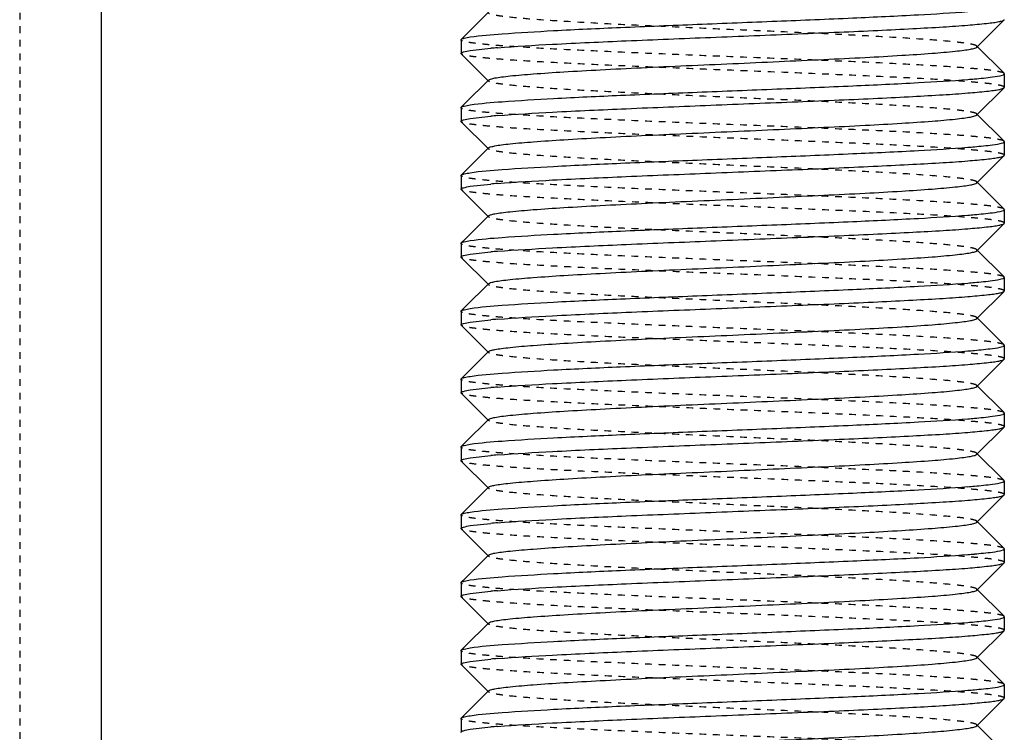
# Model space of a CAD drawing. Header units: millimetres. Extents: x -24622 to 2009, y -1603 to 2074.
# Tile 21 of 256: x -2089 to -2074, y 1090 to 1100. Entities that reach past the tile are written whole.
import ezdxf

# ---------------------------------------------------------------- set-up
doc = ezdxf.new("R2010")
doc.units = ezdxf.units.MM
doc.linetypes.add('HIDDEN', pattern=[0.2, 0.1, -0.1])
doc.layers.add('02___PRT_ALL_AXES', color=7, linetype='Continuous')
doc.layers.add('DEFAULT_2', color=8, linetype='HIDDEN')

msp = doc.modelspace()

# ---------------------------------------------------------------- linework, layer by layer
at = {"color": 7, "linetype": 'Continuous'}
for p, q in [((-2087.322, 1119.142), (-2087.322, 1062.209)), ((-2081.619, 1100.216), (-2081.961, 1099.874)), ((-2074.426, 1099.702), (-2074.025, 1100.103)), ((-2074.025, 1100.103), (-2074.022, 1100.109)), ((-2082.022, 1099.809), (-2082.019, 1099.816)), ((-2082.022, 1099.809), (-2082.022, 1099.609)), ((-2081.886, 1099.651), (-2081.582, 1099.685)), ((-2074.025, 1099.316), (-2074.426, 1099.716)), ((-2082.019, 1099.603), (-2081.619, 1099.202)), ((-2074.022, 1099.309), (-2074.022, 1099.109)), ((-2081.619, 1099.216), (-2081.961, 1098.874)), ((-2074.426, 1098.702), (-2074.025, 1099.103)), ((-2074.025, 1099.103), (-2074.022, 1099.109)), ((-2082.022, 1098.809), (-2082.019, 1098.816)), ((-2082.022, 1098.809), (-2082.022, 1098.609)), ((-2081.886, 1098.651), (-2081.582, 1098.685)), ((-2074.025, 1098.316), (-2074.426, 1098.716)), ((-2082.019, 1098.603), (-2081.619, 1098.202)), ((-2074.022, 1098.309), (-2074.022, 1098.109)), ((-2081.619, 1098.216), (-2081.961, 1097.874)), ((-2074.426, 1097.702), (-2074.025, 1098.103)), ((-2074.025, 1098.103), (-2074.022, 1098.109)), ((-2082.022, 1097.809), (-2082.019, 1097.816)), ((-2082.022, 1097.809), (-2082.022, 1097.609)), ((-2081.886, 1097.651), (-2081.582, 1097.685)), ((-2074.025, 1097.316), (-2074.426, 1097.716)), ((-2082.019, 1097.603), (-2081.619, 1097.202)), ((-2081.619, 1097.216), (-2081.961, 1096.874)), ((-2074.022, 1097.309), (-2074.022, 1097.109)), ((-2074.426, 1096.702), (-2074.025, 1097.103)), ((-2074.025, 1097.103), (-2074.022, 1097.109)), ((-2082.022, 1096.809), (-2082.019, 1096.816)), ((-2082.022, 1096.809), (-2082.022, 1096.609)), ((-2081.886, 1096.651), (-2081.582, 1096.685)), ((-2074.025, 1096.316), (-2074.426, 1096.716)), ((-2082.019, 1096.603), (-2081.619, 1096.202)), ((-2081.619, 1096.216), (-2081.961, 1095.874)), ((-2074.022, 1096.309), (-2074.022, 1096.109)), ((-2074.426, 1095.702), (-2074.025, 1096.103)), ((-2074.025, 1096.103), (-2074.022, 1096.109)), ((-2082.022, 1095.809), (-2082.019, 1095.816)), ((-2082.022, 1095.809), (-2082.022, 1095.609)), ((-2081.886, 1095.651), (-2081.582, 1095.685)), ((-2074.025, 1095.316), (-2074.426, 1095.716)), ((-2082.019, 1095.603), (-2081.619, 1095.202)), ((-2081.619, 1095.216), (-2081.961, 1094.874)), ((-2074.022, 1095.309), (-2074.022, 1095.109)), ((-2074.426, 1094.702), (-2074.025, 1095.103)), ((-2074.025, 1095.103), (-2074.022, 1095.109)), ((-2082.022, 1094.809), (-2082.019, 1094.816)), ((-2082.022, 1094.809), (-2082.022, 1094.609)), ((-2081.886, 1094.651), (-2081.582, 1094.685)), ((-2074.025, 1094.316), (-2074.426, 1094.716)), ((-2082.019, 1094.603), (-2081.619, 1094.202)), ((-2081.619, 1094.216), (-2081.961, 1093.874)), ((-2074.022, 1094.309), (-2074.022, 1094.109)), ((-2074.426, 1093.702), (-2074.025, 1094.103)), ((-2074.025, 1094.103), (-2074.022, 1094.109)), ((-2082.022, 1093.809), (-2082.019, 1093.816)), ((-2082.022, 1093.809), (-2082.022, 1093.609)), ((-2082.019, 1093.603), (-2081.619, 1093.202)), ((-2081.886, 1093.651), (-2081.582, 1093.685)), ((-2074.025, 1093.316), (-2074.426, 1093.716)), ((-2074.022, 1093.309), (-2074.022, 1093.109)), ((-2081.619, 1093.216), (-2081.961, 1092.874)), ((-2074.426, 1092.702), (-2074.025, 1093.103)), ((-2074.025, 1093.103), (-2074.022, 1093.109)), ((-2082.022, 1092.809), (-2082.019, 1092.816)), ((-2082.022, 1092.809), (-2082.022, 1092.609)), ((-2082.019, 1092.603), (-2081.619, 1092.202)), ((-2081.886, 1092.651), (-2081.582, 1092.685)), ((-2074.025, 1092.316), (-2074.426, 1092.716)), ((-2074.022, 1092.309), (-2074.022, 1092.109)), ((-2081.619, 1092.216), (-2081.961, 1091.874)), ((-2074.426, 1091.702), (-2074.025, 1092.103)), ((-2074.025, 1092.103), (-2074.022, 1092.109)), ((-2082.022, 1091.809), (-2082.019, 1091.816)), ((-2082.022, 1091.809), (-2082.022, 1091.609)), ((-2074.025, 1091.316), (-2074.426, 1091.716)), ((-2082.019, 1091.603), (-2081.619, 1091.202)), ((-2081.886, 1091.651), (-2081.582, 1091.685)), ((-2074.022, 1091.309), (-2074.022, 1091.109)), ((-2081.619, 1091.216), (-2081.961, 1090.874)), ((-2074.426, 1090.702), (-2074.025, 1091.103)), ((-2074.025, 1091.103), (-2074.022, 1091.109)), ((-2082.022, 1090.809), (-2082.019, 1090.816)), ((-2082.022, 1090.809), (-2082.022, 1090.609)), ((-2074.025, 1090.316), (-2074.426, 1090.716)), ((-2082.019, 1090.603), (-2081.619, 1090.202)), ((-2081.886, 1090.651), (-2081.582, 1090.685)), ((-2074.022, 1090.309), (-2074.022, 1090.109)), ((-2081.619, 1090.216), (-2081.961, 1089.874)), ((-2074.426, 1089.702), (-2074.025, 1090.103)), ((-2074.025, 1090.103), (-2074.022, 1090.109)), ((-2082.022, 1089.809), (-2082.019, 1089.816)), ((-2082.022, 1089.809), (-2082.022, 1089.609)), ((-2081.886, 1089.651), (-2081.582, 1089.685)), ((-2074.025, 1089.316), (-2074.426, 1089.716))]:
    msp.add_line(p, q, dxfattribs=at)
for centre, start, end in [((-2080.491, 1087.152), 94.5382, 94.9763), ((-2075.553, 1111.766), 274.5382, 274.9763), ((-2080.491, 1086.152), 94.5382, 94.9763), ((-2075.553, 1110.766), 274.5382, 274.9763), ((-2080.491, 1085.152), 94.5382, 94.9763), ((-2075.553, 1109.766), 274.5382, 274.9763), ((-2080.491, 1084.152), 94.5382, 94.9763), ((-2075.553, 1108.766), 274.5382, 274.9763), ((-2080.491, 1083.152), 94.5382, 94.9763), ((-2075.553, 1107.766), 274.5382, 274.9763), ((-2080.491, 1082.152), 94.5382, 94.9763), ((-2075.553, 1106.766), 274.5382, 274.9763), ((-2080.491, 1081.152), 94.5382, 94.9763), ((-2075.553, 1105.766), 274.5382, 274.9763), ((-2080.491, 1080.152), 94.5382, 94.9763), ((-2075.553, 1104.766), 274.5382, 274.9763), ((-2080.491, 1079.152), 94.5382, 94.9763), ((-2075.553, 1103.766), 274.5382, 274.9763), ((-2080.491, 1078.152), 94.5382, 94.9763), ((-2075.553, 1102.766), 274.5382, 274.9763), ((-2080.491, 1077.152), 94.5382, 94.9763)]:
    msp.add_arc(centre, 12.58, start, end, dxfattribs=at)
for points, start_tangent, end_tangent in [([(-2081.886, 1099.851), (-2081.419, 1099.898), (-2080.659, 1099.945), (-2079.673, 1099.992), (-2078.544, 1100.038), (-2077.371, 1100.085), (-2076.253, 1100.132), (-2075.288, 1100.179), (-2074.558, 1100.226)], (0.988371, 0.152064), (0.99685, 0.079313)), ([(-2081.486, 1099.693), (-2080.674, 1099.744), (-2079.59, 1099.795), (-2078.343, 1099.846), (-2077.064, 1099.898), (-2076.453, 1099.923), (-2075.883, 1099.949), (-2075.369, 1099.975), (-2074.923, 1100), (-2074.557, 1100.026), (-2074.282, 1100.052), (-2074.18, 1100.064), (-2074.103, 1100.077), (-2074.051, 1100.09), (-2074.025, 1100.103)], (0.99685, 0.079313), (0.709307, 0.7049)), ([(-2082.019, 1099.816), (-2081.977, 1099.833), (-2081.886, 1099.851)], (0.709306, 0.704901), (0.988371, 0.152064)), ([(-2081.619, 1099.216), (-2081.587, 1099.232), (-2081.523, 1099.247), (-2081.427, 1099.262), (-2081.301, 1099.277), (-2080.959, 1099.307), (-2080.511, 1099.338), (-2079.972, 1099.368), (-2079.363, 1099.399), (-2078.705, 1099.429), (-2078.022, 1099.459), (-2077.339, 1099.49), (-2076.681, 1099.52), (-2076.072, 1099.55), (-2075.533, 1099.581), (-2075.085, 1099.611), (-2074.744, 1099.642), (-2074.617, 1099.657), (-2074.521, 1099.672), (-2074.457, 1099.687), (-2074.426, 1099.702)], (0.70836, 0.705852), (0.705527, 0.708683)), ([(-2082.022, 1099.609), (-2082.014, 1099.62), (-2081.988, 1099.63), (-2081.886, 1099.651)], (0, 1), (0.988371, 0.152064)), ([(-2074.462, 1099.234), (-2074.195, 1099.262), (-2074.049, 1099.291)], (0.996214, 0.086932), (0.946025, 0.324093)), ([(-2074.045, 1099.292), (-2074.035, 1099.296), (-2074.022, 1099.309)], (0.937552, 0.347846), (0, 1)), ([(-2081.886, 1098.851), (-2081.419, 1098.898), (-2080.659, 1098.945), (-2079.673, 1098.992), (-2078.544, 1099.038), (-2077.371, 1099.085), (-2076.253, 1099.132), (-2075.288, 1099.179), (-2074.558, 1099.226)], (0.988371, 0.152064), (0.99685, 0.079313)), ([(-2081.486, 1098.693), (-2080.674, 1098.744), (-2079.59, 1098.795), (-2078.343, 1098.846), (-2077.064, 1098.898), (-2076.453, 1098.923), (-2075.883, 1098.949), (-2075.369, 1098.975), (-2074.923, 1099), (-2074.557, 1099.026), (-2074.282, 1099.052), (-2074.18, 1099.064), (-2074.103, 1099.077), (-2074.051, 1099.09), (-2074.025, 1099.103)], (0.99685, 0.079313), (0.709307, 0.7049)), ([(-2082.019, 1098.816), (-2081.977, 1098.833), (-2081.886, 1098.851)], (0.709306, 0.704901), (0.988371, 0.152064)), ([(-2081.619, 1098.216), (-2081.587, 1098.231), (-2081.523, 1098.247), (-2081.427, 1098.262), (-2081.3, 1098.277), (-2080.959, 1098.307), (-2080.511, 1098.338), (-2079.972, 1098.368), (-2079.363, 1098.399), (-2078.705, 1098.429), (-2078.022, 1098.459), (-2077.339, 1098.49), (-2076.681, 1098.52), (-2076.072, 1098.55), (-2075.533, 1098.581), (-2075.085, 1098.611), (-2074.744, 1098.642), (-2074.617, 1098.657), (-2074.521, 1098.672), (-2074.457, 1098.687), (-2074.426, 1098.702)], (0.710043, 0.704159), (0.705527, 0.708683)), ([(-2082.022, 1098.609), (-2082.014, 1098.62), (-2081.988, 1098.63), (-2081.886, 1098.651)], (0, 1), (0.988371, 0.152064)), ([(-2074.462, 1098.234), (-2074.195, 1098.262), (-2074.049, 1098.291)], (0.996214, 0.086932), (0.946025, 0.324093)), ([(-2074.045, 1098.292), (-2074.035, 1098.296), (-2074.022, 1098.309)], (0.937552, 0.347846), (0, 1)), ([(-2081.886, 1097.851), (-2081.419, 1097.898), (-2080.659, 1097.945), (-2079.673, 1097.992), (-2078.544, 1098.038), (-2077.371, 1098.085), (-2076.253, 1098.132), (-2075.288, 1098.179), (-2074.558, 1098.226)], (0.988371, 0.152064), (0.99685, 0.079313)), ([(-2081.486, 1097.693), (-2080.674, 1097.744), (-2079.59, 1097.795), (-2078.343, 1097.846), (-2077.064, 1097.898), (-2076.453, 1097.923), (-2075.883, 1097.949), (-2075.369, 1097.975), (-2074.923, 1098), (-2074.557, 1098.026), (-2074.282, 1098.052), (-2074.18, 1098.064), (-2074.103, 1098.077), (-2074.051, 1098.09), (-2074.025, 1098.103)], (0.99685, 0.079313), (0.709307, 0.7049)), ([(-2082.019, 1097.816), (-2081.977, 1097.833), (-2081.886, 1097.851)], (0.709306, 0.704901), (0.988371, 0.152064)), ([(-2082.022, 1097.609), (-2082.014, 1097.62), (-2081.988, 1097.63), (-2081.886, 1097.651)], (0, 1), (0.988371, 0.152064)), ([(-2081.619, 1097.216), (-2081.587, 1097.232), (-2081.523, 1097.247), (-2081.427, 1097.262), (-2081.301, 1097.277), (-2080.959, 1097.307), (-2080.511, 1097.338), (-2079.972, 1097.368), (-2079.363, 1097.399), (-2078.705, 1097.429), (-2078.022, 1097.459), (-2077.339, 1097.49), (-2076.681, 1097.52), (-2076.072, 1097.55), (-2075.533, 1097.581), (-2075.085, 1097.611), (-2074.744, 1097.642), (-2074.617, 1097.657), (-2074.521, 1097.672), (-2074.457, 1097.687), (-2074.426, 1097.702)], (0.70836, 0.705852), (0.705527, 0.708683)), ([(-2081.886, 1096.851), (-2081.419, 1096.898), (-2080.659, 1096.945), (-2079.673, 1096.992), (-2078.544, 1097.038), (-2077.371, 1097.085), (-2076.253, 1097.132), (-2075.288, 1097.179), (-2074.558, 1097.226)], (0.988371, 0.152064), (0.99685, 0.079313)), ([(-2074.462, 1097.234), (-2074.195, 1097.262), (-2074.049, 1097.291)], (0.996214, 0.086932), (0.946025, 0.324093)), ([(-2074.045, 1097.292), (-2074.035, 1097.296), (-2074.022, 1097.309)], (0.937552, 0.347846), (0, 1)), ([(-2081.486, 1096.693), (-2080.674, 1096.744), (-2079.59, 1096.795), (-2078.343, 1096.846), (-2077.064, 1096.898), (-2076.453, 1096.923), (-2075.883, 1096.949), (-2075.369, 1096.975), (-2074.923, 1097), (-2074.557, 1097.026), (-2074.282, 1097.052), (-2074.18, 1097.064), (-2074.103, 1097.077), (-2074.051, 1097.09), (-2074.025, 1097.103)], (0.99685, 0.079313), (0.709307, 0.7049)), ([(-2082.019, 1096.816), (-2081.977, 1096.833), (-2081.886, 1096.851)], (0.709306, 0.704901), (0.988371, 0.152064)), ([(-2082.022, 1096.609), (-2082.014, 1096.62), (-2081.988, 1096.63), (-2081.886, 1096.651)], (0, 1), (0.988371, 0.152064)), ([(-2081.619, 1096.216), (-2081.587, 1096.232), (-2081.523, 1096.247), (-2081.427, 1096.262), (-2081.301, 1096.277), (-2080.959, 1096.307), (-2080.511, 1096.338), (-2079.972, 1096.368), (-2079.363, 1096.399), (-2078.705, 1096.429), (-2078.022, 1096.459), (-2077.339, 1096.49), (-2076.681, 1096.52), (-2076.072, 1096.55), (-2075.533, 1096.581), (-2075.085, 1096.611), (-2074.744, 1096.642), (-2074.617, 1096.657), (-2074.521, 1096.672), (-2074.457, 1096.687), (-2074.426, 1096.702)], (0.70836, 0.705852), (0.705527, 0.708683)), ([(-2081.886, 1095.851), (-2081.419, 1095.898), (-2080.659, 1095.945), (-2079.673, 1095.992), (-2078.544, 1096.038), (-2077.371, 1096.085), (-2076.253, 1096.132), (-2075.288, 1096.179), (-2074.558, 1096.226)], (0.988371, 0.152064), (0.99685, 0.079313)), ([(-2074.462, 1096.234), (-2074.195, 1096.262), (-2074.049, 1096.291)], (0.996214, 0.086932), (0.946025, 0.324093)), ([(-2074.045, 1096.292), (-2074.035, 1096.296), (-2074.022, 1096.309)], (0.937552, 0.347846), (0, 1)), ([(-2081.486, 1095.693), (-2080.674, 1095.744), (-2079.59, 1095.795), (-2078.343, 1095.846), (-2077.064, 1095.898), (-2076.453, 1095.923), (-2075.883, 1095.949), (-2075.369, 1095.975), (-2074.923, 1096), (-2074.557, 1096.026), (-2074.282, 1096.052), (-2074.18, 1096.064), (-2074.103, 1096.077), (-2074.051, 1096.09), (-2074.025, 1096.103)], (0.99685, 0.079313), (0.709307, 0.7049)), ([(-2082.019, 1095.816), (-2081.977, 1095.833), (-2081.886, 1095.851)], (0.709306, 0.704901), (0.988371, 0.152064)), ([(-2082.022, 1095.609), (-2082.014, 1095.62), (-2081.988, 1095.63), (-2081.886, 1095.651)], (0, 1), (0.988371, 0.152064)), ([(-2081.619, 1095.216), (-2081.587, 1095.232), (-2081.523, 1095.247), (-2081.427, 1095.262), (-2081.301, 1095.277), (-2080.959, 1095.307), (-2080.511, 1095.338), (-2079.972, 1095.368), (-2079.363, 1095.399), (-2078.705, 1095.429), (-2078.022, 1095.459), (-2077.339, 1095.49), (-2076.681, 1095.52), (-2076.072, 1095.55), (-2075.533, 1095.581), (-2075.085, 1095.611), (-2074.744, 1095.642), (-2074.617, 1095.657), (-2074.521, 1095.672), (-2074.457, 1095.687), (-2074.426, 1095.702)], (0.70836, 0.705852), (0.705527, 0.708683)), ([(-2081.886, 1094.851), (-2081.419, 1094.898), (-2080.659, 1094.945), (-2079.673, 1094.992), (-2078.544, 1095.038), (-2077.371, 1095.085), (-2076.253, 1095.132), (-2075.288, 1095.179), (-2074.558, 1095.226)], (0.988371, 0.152064), (0.99685, 0.079313)), ([(-2074.462, 1095.234), (-2074.195, 1095.262), (-2074.049, 1095.291)], (0.996214, 0.086932), (0.946025, 0.324093)), ([(-2074.045, 1095.292), (-2074.035, 1095.296), (-2074.022, 1095.309)], (0.937552, 0.347846), (0, 1)), ([(-2081.486, 1094.693), (-2080.674, 1094.744), (-2079.59, 1094.795), (-2078.343, 1094.846), (-2077.064, 1094.898), (-2076.453, 1094.923), (-2075.883, 1094.949), (-2075.369, 1094.975), (-2074.923, 1095), (-2074.557, 1095.026), (-2074.282, 1095.052), (-2074.18, 1095.064), (-2074.103, 1095.077), (-2074.051, 1095.09), (-2074.025, 1095.103)], (0.99685, 0.079313), (0.709307, 0.7049)), ([(-2082.019, 1094.816), (-2081.977, 1094.833), (-2081.886, 1094.851)], (0.709306, 0.704901), (0.988371, 0.152064)), ([(-2082.022, 1094.609), (-2082.014, 1094.62), (-2081.988, 1094.63), (-2081.886, 1094.651)], (0, 1), (0.988371, 0.152064)), ([(-2081.619, 1094.216), (-2081.587, 1094.231), (-2081.523, 1094.247), (-2081.427, 1094.262), (-2081.3, 1094.277), (-2080.959, 1094.307), (-2080.511, 1094.338), (-2079.972, 1094.368), (-2079.363, 1094.399), (-2078.705, 1094.429), (-2078.022, 1094.459), (-2077.339, 1094.49), (-2076.681, 1094.52), (-2076.072, 1094.55), (-2075.533, 1094.581), (-2075.085, 1094.611), (-2074.744, 1094.642), (-2074.617, 1094.657), (-2074.521, 1094.672), (-2074.457, 1094.687), (-2074.426, 1094.702)], (0.710043, 0.704159), (0.705527, 0.708683)), ([(-2081.886, 1093.851), (-2081.419, 1093.898), (-2080.659, 1093.945), (-2079.673, 1093.992), (-2078.544, 1094.038), (-2077.371, 1094.085), (-2076.253, 1094.132), (-2075.288, 1094.179), (-2074.558, 1094.226)], (0.988371, 0.152064), (0.99685, 0.079313)), ([(-2074.462, 1094.234), (-2074.195, 1094.262), (-2074.049, 1094.291)], (0.996214, 0.086932), (0.946025, 0.324093)), ([(-2074.045, 1094.292), (-2074.035, 1094.296), (-2074.022, 1094.309)], (0.937552, 0.347846), (0, 1)), ([(-2081.486, 1093.693), (-2080.674, 1093.744), (-2079.59, 1093.795), (-2078.343, 1093.846), (-2077.064, 1093.898), (-2076.453, 1093.923), (-2075.883, 1093.949), (-2075.369, 1093.975), (-2074.923, 1094), (-2074.557, 1094.026), (-2074.282, 1094.052), (-2074.18, 1094.064), (-2074.103, 1094.077), (-2074.051, 1094.09), (-2074.025, 1094.103)], (0.99685, 0.079313), (0.709307, 0.7049)), ([(-2082.019, 1093.816), (-2081.977, 1093.833), (-2081.886, 1093.851)], (0.709306, 0.704901), (0.988371, 0.152064)), ([(-2082.022, 1093.609), (-2082.014, 1093.62), (-2081.988, 1093.63), (-2081.886, 1093.651)], (0, 1), (0.988371, 0.152064)), ([(-2081.619, 1093.216), (-2081.587, 1093.232), (-2081.523, 1093.247), (-2081.427, 1093.262), (-2081.301, 1093.277), (-2080.959, 1093.307), (-2080.511, 1093.338), (-2079.972, 1093.368), (-2079.363, 1093.399), (-2078.705, 1093.429), (-2078.022, 1093.459), (-2077.339, 1093.49), (-2076.681, 1093.52), (-2076.072, 1093.55), (-2075.533, 1093.581), (-2075.085, 1093.611), (-2074.744, 1093.642), (-2074.617, 1093.657), (-2074.521, 1093.672), (-2074.457, 1093.687), (-2074.426, 1093.702)], (0.70836, 0.705852), (0.705527, 0.708683)), ([(-2074.045, 1093.292), (-2074.035, 1093.296), (-2074.022, 1093.309)], (0.937552, 0.347846), (0, 1)), ([(-2081.886, 1092.851), (-2081.419, 1092.898), (-2080.659, 1092.945), (-2079.673, 1092.992), (-2078.544, 1093.038), (-2077.371, 1093.085), (-2076.253, 1093.132), (-2075.288, 1093.179), (-2074.558, 1093.226)], (0.988371, 0.152064), (0.99685, 0.079313)), ([(-2074.462, 1093.234), (-2074.195, 1093.262), (-2074.049, 1093.291)], (0.996214, 0.086932), (0.946025, 0.324093)), ([(-2081.486, 1092.693), (-2080.674, 1092.744), (-2079.59, 1092.795), (-2078.343, 1092.846), (-2077.064, 1092.898), (-2076.453, 1092.923), (-2075.883, 1092.949), (-2075.369, 1092.975), (-2074.923, 1093), (-2074.557, 1093.026), (-2074.282, 1093.052), (-2074.18, 1093.064), (-2074.103, 1093.077), (-2074.051, 1093.09), (-2074.025, 1093.103)], (0.99685, 0.079313), (0.709307, 0.7049)), ([(-2082.019, 1092.816), (-2081.977, 1092.833), (-2081.886, 1092.851)], (0.709306, 0.704901), (0.988371, 0.152064)), ([(-2082.022, 1092.609), (-2082.014, 1092.62), (-2081.988, 1092.63), (-2081.886, 1092.651)], (0, 1), (0.988371, 0.152064)), ([(-2081.619, 1092.216), (-2081.587, 1092.232), (-2081.523, 1092.247), (-2081.427, 1092.262), (-2081.301, 1092.277), (-2080.959, 1092.307), (-2080.511, 1092.338), (-2079.972, 1092.368), (-2079.363, 1092.399), (-2078.705, 1092.429), (-2078.022, 1092.459), (-2077.339, 1092.49), (-2076.681, 1092.52), (-2076.072, 1092.55), (-2075.533, 1092.581), (-2075.085, 1092.611), (-2074.744, 1092.642), (-2074.617, 1092.657), (-2074.521, 1092.672), (-2074.457, 1092.687), (-2074.426, 1092.702)], (0.70836, 0.705852), (0.705527, 0.708683)), ([(-2074.462, 1092.234), (-2074.195, 1092.262), (-2074.049, 1092.291)], (0.996214, 0.086932), (0.946025, 0.324093)), ([(-2074.045, 1092.292), (-2074.035, 1092.296), (-2074.022, 1092.309)], (0.937552, 0.347846), (0, 1)), ([(-2081.886, 1091.851), (-2081.419, 1091.898), (-2080.659, 1091.945), (-2079.673, 1091.992), (-2078.544, 1092.038), (-2077.371, 1092.085), (-2076.253, 1092.132), (-2075.288, 1092.179), (-2074.558, 1092.226)], (0.988371, 0.152064), (0.99685, 0.079313)), ([(-2081.486, 1091.693), (-2080.674, 1091.744), (-2079.59, 1091.795), (-2078.343, 1091.846), (-2077.064, 1091.898), (-2076.453, 1091.923), (-2075.883, 1091.949), (-2075.369, 1091.975), (-2074.923, 1092), (-2074.557, 1092.026), (-2074.282, 1092.052), (-2074.18, 1092.064), (-2074.103, 1092.077), (-2074.051, 1092.09), (-2074.025, 1092.103)], (0.99685, 0.079313), (0.709307, 0.7049)), ([(-2082.019, 1091.816), (-2081.977, 1091.833), (-2081.886, 1091.851)], (0.709306, 0.704901), (0.988371, 0.152064)), ([(-2082.022, 1091.609), (-2082.014, 1091.62), (-2081.988, 1091.63), (-2081.886, 1091.651)], (0, 1), (0.988371, 0.152064)), ([(-2081.619, 1091.216), (-2081.587, 1091.232), (-2081.523, 1091.247), (-2081.427, 1091.262), (-2081.301, 1091.277), (-2080.959, 1091.307), (-2080.511, 1091.338), (-2079.972, 1091.368), (-2079.363, 1091.399), (-2078.705, 1091.429), (-2078.022, 1091.459), (-2077.339, 1091.49), (-2076.681, 1091.52), (-2076.072, 1091.55), (-2075.533, 1091.581), (-2075.085, 1091.611), (-2074.744, 1091.642), (-2074.617, 1091.657), (-2074.521, 1091.672), (-2074.457, 1091.687), (-2074.426, 1091.702)], (0.70836, 0.705852), (0.705527, 0.708683)), ([(-2074.462, 1091.234), (-2074.195, 1091.262), (-2074.049, 1091.291)], (0.996214, 0.086932), (0.946025, 0.324093)), ([(-2074.045, 1091.292), (-2074.035, 1091.296), (-2074.022, 1091.309)], (0.937552, 0.347846), (0, 1)), ([(-2081.886, 1090.851), (-2081.419, 1090.898), (-2080.659, 1090.945), (-2079.673, 1090.992), (-2078.544, 1091.038), (-2077.371, 1091.085), (-2076.253, 1091.132), (-2075.288, 1091.179), (-2074.558, 1091.226)], (0.988371, 0.152064), (0.99685, 0.079313)), ([(-2081.486, 1090.693), (-2080.674, 1090.744), (-2079.59, 1090.795), (-2078.343, 1090.846), (-2077.064, 1090.898), (-2076.453, 1090.923), (-2075.883, 1090.949), (-2075.369, 1090.975), (-2074.923, 1091), (-2074.557, 1091.026), (-2074.282, 1091.052), (-2074.18, 1091.064), (-2074.103, 1091.077), (-2074.051, 1091.09), (-2074.025, 1091.103)], (0.99685, 0.079313), (0.709307, 0.7049)), ([(-2082.019, 1090.816), (-2081.977, 1090.833), (-2081.886, 1090.851)], (0.709306, 0.704901), (0.988371, 0.152064)), ([(-2081.619, 1090.216), (-2081.587, 1090.231), (-2081.523, 1090.247), (-2081.427, 1090.262), (-2081.3, 1090.277), (-2080.959, 1090.307), (-2080.511, 1090.338), (-2079.972, 1090.368), (-2079.363, 1090.399), (-2078.705, 1090.429), (-2078.022, 1090.459), (-2077.339, 1090.49), (-2076.681, 1090.52), (-2076.072, 1090.55), (-2075.533, 1090.581), (-2075.085, 1090.611), (-2074.744, 1090.642), (-2074.617, 1090.657), (-2074.521, 1090.672), (-2074.457, 1090.687), (-2074.426, 1090.702)], (0.710043, 0.704159), (0.705527, 0.708683)), ([(-2082.022, 1090.609), (-2082.014, 1090.62), (-2081.988, 1090.63), (-2081.886, 1090.651)], (0, 1), (0.988371, 0.152064)), ([(-2074.462, 1090.234), (-2074.195, 1090.262), (-2074.049, 1090.291)], (0.996214, 0.086932), (0.946025, 0.324093)), ([(-2074.045, 1090.292), (-2074.035, 1090.296), (-2074.022, 1090.309)], (0.937552, 0.347846), (0, 1)), ([(-2081.886, 1089.851), (-2081.419, 1089.898), (-2080.659, 1089.945), (-2079.673, 1089.992), (-2078.544, 1090.038), (-2077.371, 1090.085), (-2076.253, 1090.132), (-2075.288, 1090.179), (-2074.558, 1090.226)], (0.988371, 0.152064), (0.99685, 0.079313)), ([(-2081.486, 1089.693), (-2080.674, 1089.744), (-2079.59, 1089.795), (-2078.343, 1089.846), (-2077.064, 1089.898), (-2076.453, 1089.923), (-2075.883, 1089.949), (-2075.369, 1089.975), (-2074.923, 1090), (-2074.557, 1090.026), (-2074.282, 1090.052), (-2074.18, 1090.064), (-2074.103, 1090.077), (-2074.051, 1090.09), (-2074.025, 1090.103)], (0.99685, 0.079313), (0.709307, 0.7049)), ([(-2082.019, 1089.816), (-2081.977, 1089.833), (-2081.886, 1089.851)], (0.709306, 0.704901), (0.988371, 0.152064)), ([(-2081.619, 1089.216), (-2081.587, 1089.232), (-2081.523, 1089.247), (-2081.427, 1089.262), (-2081.301, 1089.277), (-2080.959, 1089.307), (-2080.511, 1089.338), (-2079.972, 1089.368), (-2079.363, 1089.399), (-2078.705, 1089.429), (-2078.022, 1089.459), (-2077.339, 1089.49), (-2076.681, 1089.52), (-2076.072, 1089.55), (-2075.533, 1089.581), (-2075.085, 1089.611), (-2074.744, 1089.642), (-2074.617, 1089.657), (-2074.521, 1089.672), (-2074.457, 1089.687), (-2074.426, 1089.702)], (0.70836, 0.705852), (0.705527, 0.708683)), ([(-2082.022, 1089.609), (-2082.014, 1089.62), (-2081.988, 1089.63), (-2081.886, 1089.651)], (0, 1), (0.988371, 0.152064))]:
    msp.add_spline(points, degree=3, dxfattribs=dict(at, start_tangent=start_tangent, end_tangent=end_tangent))
at = {"layer": '02___PRT_ALL_AXES', "color": 7, "linetype": 'Continuous'}
for p, q in [((-2082.022, 1099.809), (-2082.022, 1099.609)), ((-2074.022, 1099.309), (-2074.022, 1099.109)), ((-2082.022, 1098.809), (-2082.022, 1098.609)), ((-2074.022, 1098.309), (-2074.022, 1098.109)), ((-2082.022, 1097.809), (-2082.022, 1097.609)), ((-2074.022, 1097.309), (-2074.022, 1097.109)), ((-2082.022, 1096.809), (-2082.022, 1096.609)), ((-2074.022, 1096.309), (-2074.022, 1096.109)), ((-2082.022, 1095.809), (-2082.022, 1095.609)), ((-2074.022, 1095.309), (-2074.022, 1095.109)), ((-2082.022, 1094.809), (-2082.022, 1094.609)), ((-2074.022, 1094.309), (-2074.022, 1094.109)), ((-2082.022, 1093.809), (-2082.022, 1093.609)), ((-2074.022, 1093.309), (-2074.022, 1093.109)), ((-2082.022, 1092.809), (-2082.022, 1092.609)), ((-2074.022, 1092.309), (-2074.022, 1092.109)), ((-2082.022, 1091.809), (-2082.022, 1091.609)), ((-2074.022, 1091.309), (-2074.022, 1091.109)), ((-2082.022, 1090.809), (-2082.022, 1090.609)), ((-2074.022, 1090.309), (-2074.022, 1090.109)), ((-2082.022, 1089.809), (-2082.022, 1089.609))]:
    msp.add_line(p, q, dxfattribs=at)
at = {"layer": 'DEFAULT_2', "color": 8, "linetype": 'HIDDEN'}
for p, q in [((-2088.522, 1135.209), (-2088.522, 992.551)), ((-2081.961, 1099.874), (-2082.019, 1099.816)), ((-2074.426, 1099.702), (-2074.426, 1099.716)), ((-2082.019, 1099.603), (-2082.022, 1099.609)), ((-2074.022, 1099.309), (-2074.025, 1099.316)), ((-2081.961, 1098.874), (-2082.019, 1098.816)), ((-2074.426, 1098.702), (-2074.426, 1098.716)), ((-2082.019, 1098.603), (-2082.022, 1098.609)), ((-2074.022, 1098.309), (-2074.025, 1098.316)), ((-2081.622, 1098.209), (-2081.619, 1098.216)), ((-2081.619, 1098.202), (-2081.622, 1098.209)), ((-2081.961, 1097.874), (-2082.019, 1097.816)), ((-2074.426, 1097.702), (-2074.426, 1097.716)), ((-2082.019, 1097.603), (-2082.022, 1097.609)), ((-2074.022, 1097.309), (-2074.025, 1097.316)), ((-2081.961, 1096.874), (-2082.019, 1096.816)), ((-2074.426, 1096.702), (-2074.426, 1096.716)), ((-2082.019, 1096.603), (-2082.022, 1096.609)), ((-2074.022, 1096.309), (-2074.025, 1096.316)), ((-2081.961, 1095.874), (-2082.019, 1095.816)), ((-2074.426, 1095.702), (-2074.426, 1095.716)), ((-2082.019, 1095.603), (-2082.022, 1095.609)), ((-2074.022, 1095.309), (-2074.025, 1095.316)), ((-2081.961, 1094.874), (-2082.019, 1094.816)), ((-2082.019, 1094.603), (-2082.022, 1094.609)), ((-2074.426, 1094.702), (-2074.426, 1094.716)), ((-2074.022, 1094.309), (-2074.025, 1094.316)), ((-2081.622, 1094.209), (-2081.619, 1094.216)), ((-2081.619, 1094.202), (-2081.622, 1094.209)), ((-2081.961, 1093.874), (-2082.019, 1093.816)), ((-2082.019, 1093.603), (-2082.022, 1093.609)), ((-2074.426, 1093.702), (-2074.426, 1093.716)), ((-2074.022, 1093.309), (-2074.025, 1093.316)), ((-2081.961, 1092.874), (-2082.019, 1092.816)), ((-2082.019, 1092.603), (-2082.022, 1092.609)), ((-2074.426, 1092.702), (-2074.426, 1092.716)), ((-2074.022, 1092.309), (-2074.025, 1092.316)), ((-2081.961, 1091.874), (-2082.019, 1091.816)), ((-2074.426, 1091.702), (-2074.426, 1091.716)), ((-2082.019, 1091.603), (-2082.022, 1091.609)), ((-2074.022, 1091.309), (-2074.025, 1091.316)), ((-2081.961, 1090.874), (-2082.019, 1090.816)), ((-2074.426, 1090.702), (-2074.426, 1090.716)), ((-2082.019, 1090.603), (-2082.022, 1090.609)), ((-2074.022, 1090.309), (-2074.025, 1090.316)), ((-2081.622, 1090.209), (-2081.619, 1090.216)), ((-2081.619, 1090.202), (-2081.622, 1090.209)), ((-2081.961, 1089.874), (-2082.019, 1089.816)), ((-2074.426, 1089.702), (-2074.426, 1089.716)), ((-2082.019, 1089.603), (-2082.022, 1089.609))]:
    msp.add_line(p, q, dxfattribs=at)
for points, start_tangent, end_tangent in [([(-2074.426, 1099.716), (-2074.457, 1099.732), (-2074.521, 1099.747), (-2074.617, 1099.762), (-2074.744, 1099.777), (-2075.085, 1099.807), (-2075.533, 1099.838), (-2076.072, 1099.868), (-2076.681, 1099.899), (-2077.339, 1099.929), (-2078.022, 1099.959), (-2078.705, 1099.99), (-2079.363, 1100.02), (-2079.972, 1100.05), (-2080.511, 1100.081), (-2080.959, 1100.111), (-2081.301, 1100.142), (-2081.427, 1100.157), (-2081.523, 1100.172), (-2081.587, 1100.187), (-2081.619, 1100.202)], (-0.705524, 0.708686), (-0.708363, 0.705849)), ([(-2074.025, 1099.316), (-2074.06, 1099.331), (-2074.131, 1099.346), (-2074.239, 1099.362), (-2074.382, 1099.377), (-2074.56, 1099.393), (-2074.77, 1099.408), (-2075.279, 1099.439), (-2075.892, 1099.47), (-2076.584, 1099.501), (-2077.33, 1099.532), (-2078.102, 1099.562), (-2078.871, 1099.593), (-2079.608, 1099.624), (-2080.286, 1099.655), (-2080.879, 1099.686), (-2081.364, 1099.717), (-2081.561, 1099.732), (-2081.725, 1099.748), (-2081.854, 1099.763), (-2081.947, 1099.778), (-2082.003, 1099.794), (-2082.022, 1099.809)], (-0.709306, 0.704901), (0, 1)), ([(-2074.022, 1099.109), (-2074.041, 1099.125), (-2074.097, 1099.14), (-2074.19, 1099.156), (-2074.319, 1099.171), (-2074.483, 1099.186), (-2074.68, 1099.202), (-2075.166, 1099.233), (-2075.759, 1099.264), (-2076.436, 1099.294), (-2077.173, 1099.325), (-2077.942, 1099.356), (-2078.714, 1099.387), (-2079.46, 1099.418), (-2080.152, 1099.449), (-2080.765, 1099.48), (-2081.274, 1099.51), (-2081.484, 1099.526), (-2081.662, 1099.541), (-2081.805, 1099.557), (-2081.913, 1099.572), (-2081.985, 1099.588), (-2082.019, 1099.603)], (0, 1), (-0.709307, 0.7049)), ([(-2081.619, 1099.202), (-2081.622, 1099.209), (-2081.619, 1099.216)], (-0.708363, 0.705849), (0.70836, 0.705852)), ([(-2074.426, 1098.716), (-2074.457, 1098.732), (-2074.521, 1098.747), (-2074.617, 1098.762), (-2074.744, 1098.777), (-2075.085, 1098.807), (-2075.533, 1098.838), (-2076.072, 1098.868), (-2076.681, 1098.899), (-2077.339, 1098.929), (-2078.022, 1098.959), (-2078.705, 1098.99), (-2079.363, 1099.02), (-2079.972, 1099.05), (-2080.511, 1099.081), (-2080.959, 1099.111), (-2081.301, 1099.142), (-2081.427, 1099.157), (-2081.523, 1099.172), (-2081.587, 1099.187), (-2081.619, 1099.202)], (-0.705524, 0.708686), (-0.708363, 0.705849)), ([(-2074.025, 1098.316), (-2074.06, 1098.331), (-2074.131, 1098.346), (-2074.239, 1098.362), (-2074.382, 1098.377), (-2074.56, 1098.393), (-2074.77, 1098.408), (-2075.279, 1098.439), (-2075.892, 1098.47), (-2076.584, 1098.501), (-2077.33, 1098.532), (-2078.102, 1098.562), (-2078.871, 1098.593), (-2079.608, 1098.624), (-2080.286, 1098.655), (-2080.879, 1098.686), (-2081.364, 1098.717), (-2081.561, 1098.732), (-2081.725, 1098.748), (-2081.854, 1098.763), (-2081.947, 1098.778), (-2082.003, 1098.794), (-2082.022, 1098.809)], (-0.709306, 0.704901), (0, 1)), ([(-2074.022, 1098.109), (-2074.041, 1098.125), (-2074.097, 1098.14), (-2074.19, 1098.156), (-2074.319, 1098.171), (-2074.483, 1098.186), (-2074.68, 1098.202), (-2075.166, 1098.233), (-2075.759, 1098.264), (-2076.436, 1098.294), (-2077.173, 1098.325), (-2077.942, 1098.356), (-2078.714, 1098.387), (-2079.46, 1098.418), (-2080.152, 1098.449), (-2080.765, 1098.48), (-2081.274, 1098.51), (-2081.484, 1098.526), (-2081.662, 1098.541), (-2081.805, 1098.557), (-2081.913, 1098.572), (-2081.985, 1098.588), (-2082.019, 1098.603)], (0, 1), (-0.709307, 0.7049)), ([(-2074.426, 1097.716), (-2074.457, 1097.732), (-2074.521, 1097.747), (-2074.617, 1097.762), (-2074.744, 1097.777), (-2075.085, 1097.807), (-2075.533, 1097.838), (-2076.072, 1097.868), (-2076.681, 1097.899), (-2077.339, 1097.929), (-2078.022, 1097.959), (-2078.705, 1097.99), (-2079.363, 1098.02), (-2079.972, 1098.05), (-2080.511, 1098.081), (-2080.959, 1098.111), (-2081.3, 1098.141), (-2081.427, 1098.157), (-2081.523, 1098.172), (-2081.587, 1098.187), (-2081.619, 1098.202)], (-0.705524, 0.708686), (-0.710046, 0.704156)), ([(-2074.025, 1097.316), (-2074.06, 1097.331), (-2074.131, 1097.346), (-2074.239, 1097.362), (-2074.382, 1097.377), (-2074.56, 1097.393), (-2074.77, 1097.408), (-2075.279, 1097.439), (-2075.892, 1097.47), (-2076.584, 1097.501), (-2077.33, 1097.532), (-2078.102, 1097.562), (-2078.871, 1097.593), (-2079.608, 1097.624), (-2080.286, 1097.655), (-2080.879, 1097.686), (-2081.364, 1097.717), (-2081.561, 1097.732), (-2081.725, 1097.748), (-2081.854, 1097.763), (-2081.947, 1097.778), (-2082.003, 1097.794), (-2082.022, 1097.809)], (-0.709306, 0.704901), (0, 1)), ([(-2074.022, 1097.109), (-2074.041, 1097.125), (-2074.097, 1097.14), (-2074.19, 1097.156), (-2074.319, 1097.171), (-2074.483, 1097.186), (-2074.68, 1097.202), (-2075.166, 1097.233), (-2075.759, 1097.264), (-2076.436, 1097.294), (-2077.173, 1097.325), (-2077.942, 1097.356), (-2078.714, 1097.387), (-2079.46, 1097.418), (-2080.152, 1097.449), (-2080.765, 1097.48), (-2081.274, 1097.51), (-2081.484, 1097.526), (-2081.662, 1097.541), (-2081.805, 1097.557), (-2081.913, 1097.572), (-2081.985, 1097.588), (-2082.019, 1097.603)], (0, 1), (-0.709307, 0.7049)), ([(-2081.619, 1097.202), (-2081.622, 1097.209), (-2081.619, 1097.216)], (-0.708363, 0.705849), (0.70836, 0.705852)), ([(-2074.426, 1096.716), (-2074.457, 1096.732), (-2074.521, 1096.747), (-2074.617, 1096.762), (-2074.744, 1096.777), (-2075.085, 1096.807), (-2075.533, 1096.838), (-2076.072, 1096.868), (-2076.681, 1096.899), (-2077.339, 1096.929), (-2078.022, 1096.959), (-2078.705, 1096.99), (-2079.363, 1097.02), (-2079.972, 1097.05), (-2080.511, 1097.081), (-2080.959, 1097.111), (-2081.301, 1097.142), (-2081.427, 1097.157), (-2081.523, 1097.172), (-2081.587, 1097.187), (-2081.619, 1097.202)], (-0.705524, 0.708686), (-0.708363, 0.705849)), ([(-2074.025, 1096.316), (-2074.06, 1096.331), (-2074.131, 1096.346), (-2074.239, 1096.362), (-2074.382, 1096.377), (-2074.56, 1096.393), (-2074.77, 1096.408), (-2075.279, 1096.439), (-2075.892, 1096.47), (-2076.584, 1096.501), (-2077.33, 1096.532), (-2078.102, 1096.562), (-2078.871, 1096.593), (-2079.608, 1096.624), (-2080.286, 1096.655), (-2080.879, 1096.686), (-2081.364, 1096.717), (-2081.561, 1096.732), (-2081.725, 1096.748), (-2081.854, 1096.763), (-2081.947, 1096.778), (-2082.003, 1096.794), (-2082.022, 1096.809)], (-0.709306, 0.704901), (0, 1)), ([(-2074.022, 1096.109), (-2074.041, 1096.125), (-2074.097, 1096.14), (-2074.19, 1096.156), (-2074.319, 1096.171), (-2074.483, 1096.186), (-2074.68, 1096.202), (-2075.166, 1096.233), (-2075.759, 1096.264), (-2076.436, 1096.294), (-2077.173, 1096.325), (-2077.942, 1096.356), (-2078.714, 1096.387), (-2079.46, 1096.418), (-2080.152, 1096.449), (-2080.765, 1096.48), (-2081.274, 1096.51), (-2081.484, 1096.526), (-2081.662, 1096.541), (-2081.805, 1096.557), (-2081.913, 1096.572), (-2081.985, 1096.588), (-2082.019, 1096.603)], (0, 1), (-0.709307, 0.7049)), ([(-2081.619, 1096.202), (-2081.622, 1096.209), (-2081.619, 1096.216)], (-0.708363, 0.705849), (0.70836, 0.705852)), ([(-2074.426, 1095.716), (-2074.457, 1095.732), (-2074.521, 1095.747), (-2074.617, 1095.762), (-2074.744, 1095.777), (-2075.085, 1095.807), (-2075.533, 1095.838), (-2076.072, 1095.868), (-2076.681, 1095.899), (-2077.339, 1095.929), (-2078.022, 1095.959), (-2078.705, 1095.99), (-2079.363, 1096.02), (-2079.972, 1096.05), (-2080.511, 1096.081), (-2080.959, 1096.111), (-2081.301, 1096.142), (-2081.427, 1096.157), (-2081.523, 1096.172), (-2081.587, 1096.187), (-2081.619, 1096.202)], (-0.705524, 0.708686), (-0.708363, 0.705849)), ([(-2074.025, 1095.316), (-2074.06, 1095.331), (-2074.131, 1095.346), (-2074.239, 1095.362), (-2074.382, 1095.377), (-2074.56, 1095.393), (-2074.77, 1095.408), (-2075.279, 1095.439), (-2075.892, 1095.47), (-2076.584, 1095.501), (-2077.33, 1095.532), (-2078.102, 1095.562), (-2078.871, 1095.593), (-2079.608, 1095.624), (-2080.286, 1095.655), (-2080.879, 1095.686), (-2081.364, 1095.717), (-2081.561, 1095.732), (-2081.725, 1095.748), (-2081.854, 1095.763), (-2081.947, 1095.778), (-2082.003, 1095.794), (-2082.022, 1095.809)], (-0.709306, 0.704901), (0, 1)), ([(-2074.022, 1095.109), (-2074.041, 1095.125), (-2074.097, 1095.14), (-2074.19, 1095.156), (-2074.319, 1095.171), (-2074.483, 1095.186), (-2074.68, 1095.202), (-2075.166, 1095.233), (-2075.759, 1095.264), (-2076.436, 1095.294), (-2077.173, 1095.325), (-2077.942, 1095.356), (-2078.714, 1095.387), (-2079.46, 1095.418), (-2080.152, 1095.449), (-2080.765, 1095.48), (-2081.274, 1095.51), (-2081.484, 1095.526), (-2081.662, 1095.541), (-2081.805, 1095.557), (-2081.913, 1095.572), (-2081.985, 1095.588), (-2082.019, 1095.603)], (0, 1), (-0.709307, 0.7049)), ([(-2081.619, 1095.202), (-2081.622, 1095.209), (-2081.619, 1095.216)], (-0.708363, 0.705849), (0.70836, 0.705852)), ([(-2074.426, 1094.716), (-2074.457, 1094.732), (-2074.521, 1094.747), (-2074.617, 1094.762), (-2074.744, 1094.777), (-2075.085, 1094.807), (-2075.533, 1094.838), (-2076.072, 1094.868), (-2076.681, 1094.899), (-2077.339, 1094.929), (-2078.022, 1094.959), (-2078.705, 1094.99), (-2079.363, 1095.02), (-2079.972, 1095.05), (-2080.511, 1095.081), (-2080.959, 1095.111), (-2081.301, 1095.142), (-2081.427, 1095.157), (-2081.523, 1095.172), (-2081.587, 1095.187), (-2081.619, 1095.202)], (-0.705524, 0.708686), (-0.708363, 0.705849)), ([(-2074.025, 1094.316), (-2074.06, 1094.331), (-2074.131, 1094.346), (-2074.239, 1094.362), (-2074.382, 1094.377), (-2074.56, 1094.393), (-2074.77, 1094.408), (-2075.279, 1094.439), (-2075.892, 1094.47), (-2076.584, 1094.501), (-2077.33, 1094.532), (-2078.102, 1094.562), (-2078.871, 1094.593), (-2079.608, 1094.624), (-2080.286, 1094.655), (-2080.879, 1094.686), (-2081.364, 1094.717), (-2081.561, 1094.732), (-2081.725, 1094.748), (-2081.854, 1094.763), (-2081.947, 1094.778), (-2082.003, 1094.794), (-2082.022, 1094.809)], (-0.709306, 0.704901), (0, 1)), ([(-2074.022, 1094.109), (-2074.041, 1094.125), (-2074.097, 1094.14), (-2074.19, 1094.156), (-2074.319, 1094.171), (-2074.483, 1094.186), (-2074.68, 1094.202), (-2075.166, 1094.233), (-2075.759, 1094.264), (-2076.436, 1094.294), (-2077.173, 1094.325), (-2077.942, 1094.356), (-2078.714, 1094.387), (-2079.46, 1094.418), (-2080.152, 1094.449), (-2080.765, 1094.48), (-2081.274, 1094.51), (-2081.484, 1094.526), (-2081.662, 1094.541), (-2081.805, 1094.557), (-2081.913, 1094.572), (-2081.985, 1094.588), (-2082.019, 1094.603)], (0, 1), (-0.709307, 0.7049)), ([(-2074.426, 1093.716), (-2074.457, 1093.732), (-2074.521, 1093.747), (-2074.617, 1093.762), (-2074.744, 1093.777), (-2075.085, 1093.807), (-2075.533, 1093.838), (-2076.072, 1093.868), (-2076.681, 1093.899), (-2077.339, 1093.929), (-2078.022, 1093.959), (-2078.705, 1093.99), (-2079.363, 1094.02), (-2079.972, 1094.05), (-2080.511, 1094.081), (-2080.959, 1094.111), (-2081.3, 1094.141), (-2081.427, 1094.157), (-2081.523, 1094.172), (-2081.587, 1094.187), (-2081.619, 1094.202)], (-0.705524, 0.708686), (-0.710046, 0.704156)), ([(-2074.025, 1093.316), (-2074.06, 1093.331), (-2074.131, 1093.346), (-2074.239, 1093.362), (-2074.382, 1093.377), (-2074.56, 1093.393), (-2074.77, 1093.408), (-2075.279, 1093.439), (-2075.892, 1093.47), (-2076.584, 1093.501), (-2077.33, 1093.532), (-2078.102, 1093.562), (-2078.871, 1093.593), (-2079.608, 1093.624), (-2080.286, 1093.655), (-2080.879, 1093.686), (-2081.364, 1093.717), (-2081.561, 1093.732), (-2081.725, 1093.748), (-2081.854, 1093.763), (-2081.947, 1093.778), (-2082.003, 1093.794), (-2082.022, 1093.809)], (-0.709306, 0.704901), (0, 1)), ([(-2074.022, 1093.109), (-2074.041, 1093.125), (-2074.097, 1093.14), (-2074.19, 1093.156), (-2074.319, 1093.171), (-2074.483, 1093.186), (-2074.68, 1093.202), (-2075.166, 1093.233), (-2075.759, 1093.264), (-2076.436, 1093.294), (-2077.173, 1093.325), (-2077.942, 1093.356), (-2078.714, 1093.387), (-2079.46, 1093.418), (-2080.152, 1093.449), (-2080.765, 1093.48), (-2081.274, 1093.51), (-2081.484, 1093.526), (-2081.662, 1093.541), (-2081.805, 1093.557), (-2081.913, 1093.572), (-2081.985, 1093.588), (-2082.019, 1093.603)], (0, 1), (-0.709307, 0.7049)), ([(-2081.619, 1093.202), (-2081.622, 1093.209), (-2081.619, 1093.216)], (-0.708363, 0.705849), (0.70836, 0.705852)), ([(-2074.426, 1092.716), (-2074.457, 1092.732), (-2074.521, 1092.747), (-2074.617, 1092.762), (-2074.744, 1092.777), (-2075.085, 1092.807), (-2075.533, 1092.838), (-2076.072, 1092.868), (-2076.681, 1092.899), (-2077.339, 1092.929), (-2078.022, 1092.959), (-2078.705, 1092.99), (-2079.363, 1093.02), (-2079.972, 1093.05), (-2080.511, 1093.081), (-2080.959, 1093.111), (-2081.301, 1093.142), (-2081.427, 1093.157), (-2081.523, 1093.172), (-2081.587, 1093.187), (-2081.619, 1093.202)], (-0.705524, 0.708686), (-0.708363, 0.705849)), ([(-2074.025, 1092.316), (-2074.06, 1092.331), (-2074.131, 1092.346), (-2074.239, 1092.362), (-2074.382, 1092.377), (-2074.56, 1092.393), (-2074.77, 1092.408), (-2075.279, 1092.439), (-2075.892, 1092.47), (-2076.584, 1092.501), (-2077.33, 1092.532), (-2078.102, 1092.562), (-2078.871, 1092.593), (-2079.608, 1092.624), (-2080.286, 1092.655), (-2080.879, 1092.686), (-2081.364, 1092.717), (-2081.561, 1092.732), (-2081.725, 1092.748), (-2081.854, 1092.763), (-2081.947, 1092.778), (-2082.003, 1092.794), (-2082.022, 1092.809)], (-0.709306, 0.704901), (0, 1)), ([(-2074.022, 1092.109), (-2074.041, 1092.125), (-2074.097, 1092.14), (-2074.19, 1092.156), (-2074.319, 1092.171), (-2074.483, 1092.186), (-2074.68, 1092.202), (-2075.166, 1092.233), (-2075.759, 1092.264), (-2076.436, 1092.294), (-2077.173, 1092.325), (-2077.942, 1092.356), (-2078.714, 1092.387), (-2079.46, 1092.418), (-2080.152, 1092.449), (-2080.765, 1092.48), (-2081.274, 1092.51), (-2081.484, 1092.526), (-2081.662, 1092.541), (-2081.805, 1092.557), (-2081.913, 1092.572), (-2081.985, 1092.588), (-2082.019, 1092.603)], (0, 1), (-0.709307, 0.7049)), ([(-2081.619, 1092.202), (-2081.622, 1092.209), (-2081.619, 1092.216)], (-0.708363, 0.705849), (0.70836, 0.705852)), ([(-2074.426, 1091.716), (-2074.457, 1091.732), (-2074.521, 1091.747), (-2074.617, 1091.762), (-2074.744, 1091.777), (-2075.085, 1091.807), (-2075.533, 1091.838), (-2076.072, 1091.868), (-2076.681, 1091.899), (-2077.339, 1091.929), (-2078.022, 1091.959), (-2078.705, 1091.99), (-2079.363, 1092.02), (-2079.972, 1092.05), (-2080.511, 1092.081), (-2080.959, 1092.111), (-2081.301, 1092.142), (-2081.427, 1092.157), (-2081.523, 1092.172), (-2081.587, 1092.187), (-2081.619, 1092.202)], (-0.705524, 0.708686), (-0.708363, 0.705849)), ([(-2074.025, 1091.316), (-2074.06, 1091.331), (-2074.131, 1091.346), (-2074.239, 1091.362), (-2074.382, 1091.377), (-2074.56, 1091.393), (-2074.77, 1091.408), (-2075.279, 1091.439), (-2075.892, 1091.47), (-2076.584, 1091.501), (-2077.33, 1091.532), (-2078.102, 1091.562), (-2078.871, 1091.593), (-2079.608, 1091.624), (-2080.286, 1091.655), (-2080.879, 1091.686), (-2081.364, 1091.717), (-2081.561, 1091.732), (-2081.725, 1091.748), (-2081.854, 1091.763), (-2081.947, 1091.778), (-2082.003, 1091.794), (-2082.022, 1091.809)], (-0.709306, 0.704901), (0, 1)), ([(-2074.022, 1091.109), (-2074.041, 1091.125), (-2074.097, 1091.14), (-2074.19, 1091.156), (-2074.319, 1091.171), (-2074.483, 1091.186), (-2074.68, 1091.202), (-2075.166, 1091.233), (-2075.759, 1091.264), (-2076.436, 1091.294), (-2077.173, 1091.325), (-2077.942, 1091.356), (-2078.714, 1091.387), (-2079.46, 1091.418), (-2080.152, 1091.449), (-2080.765, 1091.48), (-2081.274, 1091.51), (-2081.484, 1091.526), (-2081.662, 1091.541), (-2081.805, 1091.557), (-2081.913, 1091.572), (-2081.985, 1091.588), (-2082.019, 1091.603)], (0, 1), (-0.709307, 0.7049)), ([(-2081.619, 1091.202), (-2081.622, 1091.209), (-2081.619, 1091.216)], (-0.708363, 0.705849), (0.70836, 0.705852)), ([(-2074.426, 1090.716), (-2074.457, 1090.732), (-2074.521, 1090.747), (-2074.617, 1090.762), (-2074.744, 1090.777), (-2075.085, 1090.807), (-2075.533, 1090.838), (-2076.072, 1090.868), (-2076.681, 1090.899), (-2077.339, 1090.929), (-2078.022, 1090.959), (-2078.705, 1090.99), (-2079.363, 1091.02), (-2079.972, 1091.05), (-2080.511, 1091.081), (-2080.959, 1091.111), (-2081.301, 1091.142), (-2081.427, 1091.157), (-2081.523, 1091.172), (-2081.587, 1091.187), (-2081.619, 1091.202)], (-0.705524, 0.708686), (-0.708363, 0.705849)), ([(-2074.025, 1090.316), (-2074.06, 1090.331), (-2074.131, 1090.346), (-2074.239, 1090.362), (-2074.382, 1090.377), (-2074.56, 1090.393), (-2074.77, 1090.408), (-2075.279, 1090.439), (-2075.892, 1090.47), (-2076.584, 1090.501), (-2077.33, 1090.532), (-2078.102, 1090.562), (-2078.871, 1090.593), (-2079.608, 1090.624), (-2080.286, 1090.655), (-2080.879, 1090.686), (-2081.364, 1090.717), (-2081.561, 1090.732), (-2081.725, 1090.748), (-2081.854, 1090.763), (-2081.947, 1090.778), (-2082.003, 1090.794), (-2082.022, 1090.809)], (-0.709306, 0.704901), (0, 1)), ([(-2074.022, 1090.109), (-2074.041, 1090.125), (-2074.097, 1090.14), (-2074.19, 1090.156), (-2074.319, 1090.171), (-2074.483, 1090.186), (-2074.68, 1090.202), (-2075.166, 1090.233), (-2075.759, 1090.264), (-2076.436, 1090.294), (-2077.173, 1090.325), (-2077.942, 1090.356), (-2078.714, 1090.387), (-2079.46, 1090.418), (-2080.152, 1090.449), (-2080.765, 1090.48), (-2081.274, 1090.51), (-2081.484, 1090.526), (-2081.662, 1090.541), (-2081.805, 1090.557), (-2081.913, 1090.572), (-2081.985, 1090.588), (-2082.019, 1090.603)], (0, 1), (-0.709307, 0.7049)), ([(-2074.426, 1089.716), (-2074.457, 1089.732), (-2074.521, 1089.747), (-2074.617, 1089.762), (-2074.744, 1089.777), (-2075.085, 1089.807), (-2075.533, 1089.838), (-2076.072, 1089.868), (-2076.681, 1089.899), (-2077.339, 1089.929), (-2078.022, 1089.959), (-2078.705, 1089.99), (-2079.363, 1090.02), (-2079.972, 1090.05), (-2080.511, 1090.081), (-2080.959, 1090.111), (-2081.3, 1090.141), (-2081.427, 1090.157), (-2081.523, 1090.172), (-2081.587, 1090.187), (-2081.619, 1090.202)], (-0.705524, 0.708686), (-0.710046, 0.704156)), ([(-2074.025, 1089.316), (-2074.06, 1089.331), (-2074.131, 1089.346), (-2074.239, 1089.362), (-2074.382, 1089.377), (-2074.56, 1089.393), (-2074.77, 1089.408), (-2075.279, 1089.439), (-2075.892, 1089.47), (-2076.584, 1089.501), (-2077.33, 1089.532), (-2078.102, 1089.562), (-2078.871, 1089.593), (-2079.608, 1089.624), (-2080.286, 1089.655), (-2080.879, 1089.686), (-2081.364, 1089.717), (-2081.561, 1089.732), (-2081.725, 1089.748), (-2081.854, 1089.763), (-2081.947, 1089.778), (-2082.003, 1089.794), (-2082.022, 1089.809)], (-0.709306, 0.704901), (0, 1))]:
    msp.add_spline(points, degree=3, dxfattribs=dict(at, start_tangent=start_tangent, end_tangent=end_tangent))

doc.saveas('drawing.dxf')
